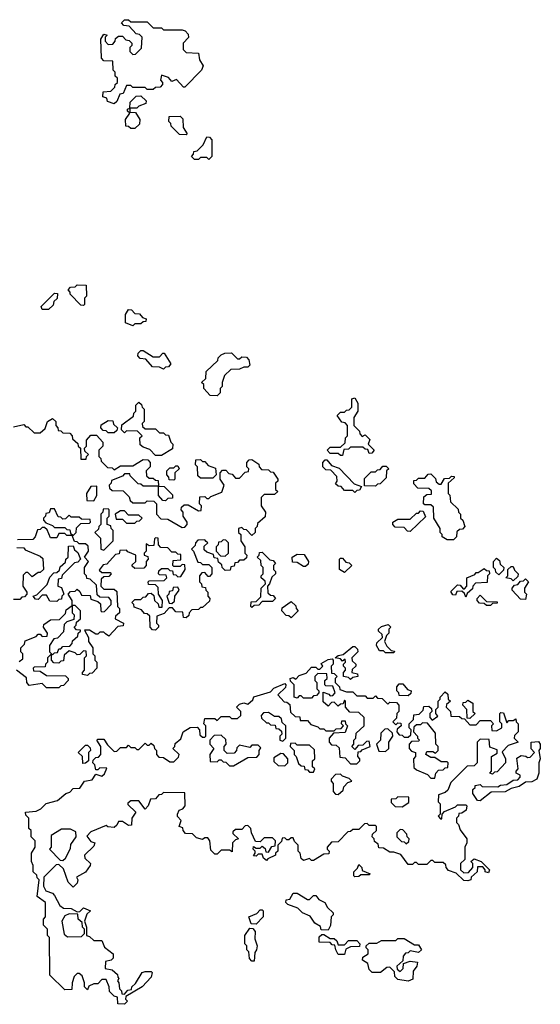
# Model space of a CAD drawing. Extents: x 2708302 to 2968450, y 494490 to 722710.
# Tile 101 of 256: x 2857805 to 2860338, y 598480 to 603270. Entities that reach past the tile are written whole.
import ezdxf

# ---------------------------------------------------------------- set-up
doc = ezdxf.new("R2010")
doc.units = 0

msp = doc.modelspace()

# ---------------------------------------------------------------- linework, layer by layer
at = {"layer": '0CON20XD'}
for points in [[(2858265, 602860), (2858231.7, 602871.7), (2858228.3, 602888.3), (2858210, 602895), (2858211.7, 602918.3), (2858248.3, 602921.7), (2858268.3, 602941.7), (2858270, 602955), (2858280, 602965), (2858280, 602985), (2858270, 602995), (2858270, 603015), (2858260, 603025), (2858258.3, 603068.3), (2858215, 603070), (2858203, 603083), (2858200, 603175), (2858215, 603200), (2858230, 603195), (2858220, 603185), (2858220, 603165), (2858235, 603150), (2858258.3, 603151.7), (2858270, 603165), (2858271.7, 603178.3), (2858285, 603190), (2858305, 603190), (2858321.7, 603171.7), (2858338.3, 603168.3), (2858350, 603155), (2858350, 603145), (2858340, 603135), (2858340, 603115), (2858355, 603100), (2858368.3, 603101.7), (2858398.3, 603131.7), (2858400, 603185), (2858388.3, 603198.3), (2858371.7, 603201.7), (2858338.3, 603238.3), (2858311.7, 603241.7), (2858300, 603255), (2858315, 603270), (2858335, 603270), (2858345, 603260), (2858425, 603260), (2858455, 603230), (2858495, 603230), (2858505, 603220), (2858595, 603220), (2858610, 603215), (2858625, 603200), (2858626.1, 603183.9), (2858600, 603155), (2858600, 603125), (2858615, 603110), (2858675, 603107.5), (2858680, 603075), (2858697.5, 603045), (2858690, 603025), (2858608.3, 602941.7), (2858601.7, 602941.7), (2858568.3, 602978.3), (2858545, 602970), (2858528.3, 602988.3), (2858495, 603000), (2858490, 602975), (2858500, 602965), (2858500, 602955), (2858488.3, 602941.7), (2858465, 602940), (2858455, 602930), (2858425, 602930), (2858415, 602940), (2858355, 602940), (2858345, 602950), (2858325, 602950), (2858308.3, 602911.7), (2858291.7, 602908.3), (2858278.3, 602871.7), (2858265, 602860)], [(2858365, 602740), (2858345, 602740), (2858335, 602750), (2858321.7, 602751.7), (2858320, 602785), (2858340, 602815), (2858330, 602825), (2858330, 602835), (2858340, 602840), (2858341.7, 602868.3), (2858371.7, 602898.3), (2858395, 602900), (2858420, 602875), (2858418.3, 602861.7), (2858385, 602850), (2858375, 602840), (2858340, 602840), (2858340, 602820), (2858368.3, 602818.3), (2858390, 602785), (2858388.3, 602761.7), (2858365, 602740)], [(2858615, 602710), (2858581.7, 602711.7), (2858541.7, 602751.7), (2858540, 602765), (2858530, 602775), (2858531.7, 602798.3), (2858585, 602800), (2858598.3, 602788.3), (2858600, 602745), (2858620, 602715), (2858615, 602710)], [(2858725, 602590), (2858715, 602600), (2858685, 602600), (2858675, 602590), (2858655, 602590), (2858640, 602605), (2858650, 602615), (2858651.7, 602628.3), (2858668.3, 602631.7), (2858698.3, 602661.7), (2858715, 602700), (2858728.3, 602698.3), (2858740, 602685), (2858740, 602605), (2858725, 602590)], [(2858115, 601880), (2858101.7, 601881.7), (2858050, 601935), (2858050, 601945), (2858040, 601955), (2858051.7, 601968.3), (2858075, 601970), (2858085, 601980), (2858128.3, 601978.3), (2858130, 601925), (2858120, 601915), (2858120, 601885), (2858115, 601880)], [(2857945, 601860), (2857915, 601860), (2857910, 601875), (2857975, 601940), (2857988.3, 601938.3), (2857987, 601913), (2857971.7, 601898.3), (2857968.3, 601881.7), (2857945, 601860)], [(2858355, 601780), (2858320, 601795), (2858320, 601835), (2858335, 601860), (2858348.3, 601858.3), (2858365, 601840), (2858388.3, 601838.3), (2858401.7, 601821.7), (2858420, 601815), (2858418.3, 601801.7), (2858405, 601800), (2858395, 601790), (2858365, 601790), (2858355, 601780)], [(2858505, 601570), (2858485, 601580), (2858451.7, 601581.7), (2858418.3, 601618.3), (2858391.7, 601621.7), (2858380, 601635), (2858381.7, 601648.3), (2858395, 601660), (2858405, 601660), (2858455, 601630), (2858485, 601630), (2858501.7, 601648.3), (2858508.3, 601648.3), (2858540, 601595), (2858528.3, 601581.7), (2858515, 601580), (2858505, 601570)], [(2858765, 601440), (2858731.7, 601441.7), (2858700, 601475), (2858700, 601495), (2858690, 601505), (2858710, 601525), (2858711.7, 601558.3), (2858768.3, 601611.7), (2858770, 601625), (2858785, 601640), (2858803, 601647), (2858835, 601650), (2858865, 601620), (2858875, 601620), (2858885, 601630), (2858908.3, 601628.3), (2858920, 601615), (2858925, 601590), (2858915, 601580), (2858895, 601580), (2858875, 601570), (2858831.7, 601568.3), (2858801.7, 601538.3), (2858790, 601505), (2858790, 601485), (2858780, 601475), (2858780, 601455), (2858765, 601440)], [(2858495, 601150), (2858465, 601150), (2858438.3, 601178.3), (2858405, 601190), (2858391.7, 601201.7), (2858390, 601235), (2858400, 601245), (2858378.3, 601268.3), (2858325, 601270), (2858315, 601260), (2858300, 601275), (2858301.7, 601298.3), (2858358.3, 601341.7), (2858360, 601355), (2858370, 601365), (2858370, 601395), (2858385, 601410), (2858398.3, 601398.3), (2858400, 601385), (2858410, 601375), (2858410, 601315), (2858400, 601305), (2858401.7, 601291.7), (2858415, 601280), (2858465, 601280), (2858485, 601260), (2858505, 601260), (2858515, 601250), (2858528.3, 601248.3), (2858540, 601215), (2858550, 601205), (2858548.3, 601181.7), (2858495, 601150)], [(2859375, 601150), (2859365, 601150), (2859355, 601160), (2859315, 601160), (2859300, 601175), (2859315, 601190), (2859365, 601190), (2859388.3, 601211.7), (2859390, 601235), (2859400, 601245), (2859400, 601295), (2859388.3, 601308.3), (2859371.7, 601311.7), (2859350, 601345), (2859365, 601360), (2859385, 601360), (2859395, 601370), (2859408.3, 601371.7), (2859420, 601385), (2859420, 601425), (2859435, 601430), (2859450, 601405), (2859450, 601365), (2859430, 601335), (2859430, 601295), (2859458.3, 601268.3), (2859460, 601255), (2859471.7, 601241.7), (2859485, 601250), (2859508.3, 601228.3), (2859500, 601205), (2859530, 601175), (2859518.3, 601161.7), (2859505, 601160), (2859498.3, 601178.3), (2859485, 601180), (2859475, 601190), (2859415, 601190), (2859405, 601180), (2859381.7, 601178.3), (2859375, 601150)], [(2857775, 601290), (2857825, 601300), (2857835, 601290), (2857845, 601290), (2857875, 601260), (2857905, 601260), (2857928.3, 601281.7), (2857940, 601315), (2857965, 601330), (2857980, 601315), (2857980, 601295), (2857990, 601285), (2857991.7, 601271.7), (2858005, 601270), (2858015, 601260), (2858048.3, 601258.3), (2858060, 601245), (2858061.7, 601231.7), (2858088.3, 601208.3), (2858090, 601195), (2858100, 601185), (2858101.7, 601131.7), (2858128.3, 601131.7), (2858130, 601145), (2858140, 601155), (2858121.7, 601171.7), (2858120, 601185), (2858130, 601195), (2858130, 601225), (2858151.7, 601248.3), (2858178.3, 601248.3), (2858210, 601215), (2858210, 601195), (2858200, 601185), (2858190, 601175), (2858190, 601145), (2858200, 601135), (2858201.7, 601121.7), (2858231.7, 601091.7), (2858255, 601090), (2858265, 601080), (2858295, 601100), (2858355, 601100), (2858405, 601130), (2858428.3, 601128.3), (2858440, 601115), (2858440, 601095), (2858420, 601075), (2858421.7, 601051.7), (2858435, 601040), (2858455, 601040), (2858465, 601030), (2858478.3, 601028.3), (2858480, 601000), (2858508.3, 600998.3), (2858548.3, 600958.3), (2858548.3, 600941.7), (2858525, 600940), (2858515, 600930), (2858501.7, 600931.7), (2858480, 600955), (2858480, 601000), (2858405, 601000), (2858395, 601010), (2858381.7, 601011.7), (2858341.7, 601051.7), (2858340, 601060), (2858315, 601060), (2858305, 601050), (2858251.7, 601028.3), (2858250, 601015), (2858240, 601005), (2858241.7, 600991.7), (2858255, 600980), (2858308.3, 600978.3), (2858338.3, 600948.3), (2858341.7, 600931.7), (2858355, 600920), (2858415, 600920), (2858425, 600930), (2858458.3, 600928.3), (2858470, 600915), (2858470, 600865), (2858491.7, 600841.7), (2858525, 600840), (2858595, 600800), (2858608.3, 600801.7), (2858620, 600815), (2858620, 600825), (2858600, 600855), (2858600, 600875), (2858590, 600885), (2858591.7, 600898.3), (2858605, 600910), (2858625, 600910), (2858675, 600880), (2858688.3, 600881.7), (2858690, 600905), (2858680, 600915), (2858681.7, 600948.3), (2858705, 600950), (2858715, 600940), (2858725, 600940), (2858735, 600950), (2858788.3, 600971.7), (2858800, 601005), (2858780, 601035), (2858780, 601065), (2858791.7, 601078.3), (2858808.3, 601078.3), (2858821.7, 601061.7), (2858838.3, 601058.3), (2858855, 601040), (2858875, 601040), (2858901.7, 601068.3), (2858918.3, 601071.7), (2858920, 601085), (2858910, 601095), (2858910, 601115), (2858921.7, 601128.3), (2858935, 601130), (2858968.3, 601108.3), (2858970, 601095), (2858981.7, 601081.7), (2859015, 601080), (2859025, 601070), (2859038.3, 601068.3), (2859060, 601035), (2859060, 601025), (2859050, 601015), (2859050, 600985), (2859060, 600975), (2859045, 600960), (2858995, 600960), (2858980, 600945), (2858980, 600905), (2859000, 600875), (2858998.3, 600851.7), (2858961.7, 600818.3), (2858960, 600805), (2858950, 600795), (2858950, 600775), (2858935, 600760), (2858908.3, 600788.3), (2858895, 600790), (2858885, 600800), (2858870, 600795), (2858870, 600775), (2858880, 600765), (2858880, 600735), (2858900, 600705), (2858900, 600675), (2858910, 600665), (2858908.3, 600651.7), (2858895, 600640), (2858875, 600640), (2858865, 600630), (2858851.7, 600628.3), (2858848.3, 600611.7), (2858831.7, 600608.3), (2858828.3, 600591.7), (2858805, 600590), (2858790, 600605), (2858788.3, 600618.3), (2858771.7, 600631.7), (2858768.3, 600648.3), (2858751.7, 600651.7), (2858748.3, 600668.3), (2858715, 600680), (2858701.7, 600691.7), (2858701.7, 600708.3), (2858720, 600725), (2858711.7, 600731.7)], [(2858265, 601260), (2858235, 601260), (2858225, 601270), (2858211.7, 601271.7), (2858200, 601285), (2858201.7, 601298.3), (2858235, 601320), (2858258.3, 601318.3), (2858261.7, 601301.7), (2858280, 601285), (2858278.3, 601271.7), (2858265, 601260)], [(2858555, 601030), (2858531.7, 601031.7), (2858530, 601045), (2858520, 601055), (2858520, 601075), (2858535, 601090), (2858555, 601090), (2858565, 601100), (2858575, 601100), (2858580, 601085), (2858560, 601065), (2858560, 601035), (2858555, 601030)], [(2858745, 601040), (2858685, 601040), (2858671.7, 601051.7), (2858670, 601095), (2858660, 601105), (2858661.7, 601128.3), (2858685, 601130), (2858695, 601120), (2858705, 601120), (2858721.7, 601101.7), (2858758.3, 601088.3), (2858760, 601055), (2858745, 601040)], [(2859435, 600970), (2859425, 600980), (2859385, 600980), (2859368.3, 600998.3), (2859355, 601000), (2859341.7, 601011.7), (2859350, 601025), (2859348.3, 601048.3), (2859318.3, 601078.3), (2859295, 601080), (2859280, 601095), (2859280, 601115), (2859291.7, 601128.3), (2859298.3, 601128.3), (2859321.7, 601101.7), (2859358.3, 601088.3), (2859431.7, 601011.7), (2859468.3, 600998.3), (2859458.3, 600981.7), (2859445, 600980), (2859435, 600970)], [(2859535, 601000), (2859481.7, 601001.7), (2859481.7, 601038.3), (2859515, 601070), (2859535, 601070), (2859545, 601080), (2859558.3, 601081.7), (2859571.7, 601098.3), (2859588.3, 601098.3), (2859600, 601085), (2859590, 601075), (2859588.3, 601041.7), (2859558.3, 601011.7), (2859545, 601010), (2859535, 601000)], [(2859915, 600740), (2859885, 600740), (2859860, 600755), (2859860, 600765), (2859850, 600775), (2859850, 600795), (2859820, 600845), (2859818.3, 600898.3), (2859805, 600910), (2859775, 600910), (2859770, 600915), (2859771.7, 600948.3), (2859785, 600960), (2859808.3, 600961.7), (2859808.3, 600978.3), (2859795, 600990), (2859741.7, 600991.7), (2859721.7, 601011.7), (2859721.7, 601028.3), (2859735, 601030), (2859745, 601040), (2859775, 601040), (2859791.7, 601058.3), (2859805, 601060), (2859828.3, 601038.3), (2859831.7, 601021.7), (2859845, 601010), (2859855, 601010), (2859871.7, 601038.3), (2859895, 601040), (2859905, 601050), (2859918.3, 601048.3), (2859918.3, 601041.7), (2859890, 601015), (2859890, 600965), (2859897, 600957), (2859900, 600925), (2859938.3, 600888.3), (2859940, 600875), (2859950, 600865), (2859950, 600845), (2859960, 600835), (2859970, 600805), (2859958.3, 600791.7), (2859945, 600790), (2859931.7, 600778.3), (2859930, 600755), (2859915, 600740)], [(2858165, 600930), (2858180, 600955), (2858180, 601000), (2858151.7, 600998.3), (2858130, 600965), (2858131.7, 600931.7), (2858165, 600930)], [(2858065, 600760), (2858080, 600775), (2858081.7, 600798.3), (2858101.7, 600818.3), (2858145, 600820), (2858150, 600825), (2858148.3, 600838.3), (2858105, 600840), (2858095, 600850), (2858055, 600850), (2858045, 600860), (2858028.3, 600841.7), (2858015, 600840), (2858005, 600850), (2857991.7, 600851.7), (2857975, 600890), (2857955, 600890), (2857948.3, 600871.7), (2857931.7, 600868.3), (2857930, 600855), (2857920, 600845), (2857920, 600835), (2857931.7, 600821.7), (2857965, 600810), (2857975, 600800), (2858025, 600800), (2858035, 600790), (2858048.3, 600788.3), (2858051.7, 600771.7), (2858065, 600760)], [(2858215, 600690), (2858260, 600735), (2858260, 600785), (2858250, 600795), (2858248.3, 600808.3), (2858230, 600815), (2858230, 600845), (2858240, 600855), (2858240, 600885), (2858235, 600890), (2858211.7, 600888.3), (2858210, 600875), (2858200, 600865), (2858200, 600815), (2858190, 600805), (2858188.3, 600791.7), (2858170, 600775), (2858198.3, 600748.3), (2858200, 600695), (2858215, 600690)], [(2858365, 600820), (2858375, 600830), (2858388.3, 600831.7), (2858400, 600845), (2858385, 600860), (2858335, 600860), (2858315, 600880), (2858295, 600880), (2858270, 600865), (2858275, 600840), (2858305, 600840), (2858325, 600820), (2858365, 600820)], [(2859705, 600780), (2859691.7, 600781.7), (2859675, 600800), (2859631.7, 600801.7), (2859620, 600815), (2859620, 600825), (2859645, 600840), (2859705, 600840), (2859735, 600870), (2859745, 600870), (2859755, 600880), (2859768.3, 600878.3), (2859778.3, 600851.7), (2859705, 600780)], [(2857801.7, 600148.3), (2857820, 600160), (2857820, 600185), (2857810, 600195), (2857810, 600215), (2857828.3, 600231.7), (2857831.7, 600248.3), (2857885, 600270), (2857895, 600280), (2857905, 600280), (2857915, 600270), (2857938.3, 600271.7), (2857940, 600285), (2857920, 600315), (2857921.7, 600328.3), (2857955, 600350), (2857998.3, 600351.7), (2858028.3, 600381.7), (2858031.7, 600398.3), (2858060, 600420), (2858060, 600445), (2858040, 600475), (2858051.7, 600488.3), (2858075, 600490), (2858085, 600500), (2858098.3, 600488.3), (2858105, 600470), (2858148.3, 600468.3), (2858151.7, 600451.7), (2858185, 600440), (2858198.3, 600428.3), (2858200, 600395), (2858205, 600390), (2858218.3, 600391.7), (2858250, 600425), (2858250, 600445), (2858238.3, 600458.3), (2858195, 600460), (2858181.7, 600471.7), (2858178.3, 600518.3), (2858148.3, 600548.3), (2858131.7, 600551.7), (2858130, 600565), (2858120, 600575), (2858120, 600605), (2858140, 600635), (2858120, 600655), (2858140, 600685), (2858138.3, 600708.3), (2858125, 600720), (2858095, 600720), (2858085, 600730), (2858071.7, 600731.7), (2858060, 600760), (2858035, 600760), (2858025, 600770), (2857995, 600770), (2857985, 600750), (2857955, 600750), (2857938.3, 600788.3), (2857925, 600800), (2857915, 600800), (2857905, 600790), (2857891.7, 600788.3), (2857880, 600755), (2857868.3, 600741.7), (2857795, 600740)], [(2858711.7, 600731.7), (2858705, 600740), (2858671.7, 600738.3), (2858660, 600725), (2858658.3, 600711.7), (2858640, 600695), (2858650, 600685), (2858671.7, 600631.7), (2858685, 600630), (2858695, 600620), (2858725, 600620), (2858740, 600605), (2858740, 600575), (2858728.3, 600561.7), (2858721.7, 600561.7), (2858705, 600580), (2858691.7, 600578.3), (2858680, 600565), (2858680, 600535), (2858690, 600525), (2858691.7, 600511.7), (2858708.3, 600508.3), (2858710, 600495), (2858720, 600485), (2858720, 600465), (2858730, 600455), (2858728.3, 600441.7), (2858695, 600410), (2858685, 600410), (2858675, 600400), (2858641.7, 600398.3), (2858630, 600385), (2858628.3, 600371.7), (2858615, 600360), (2858601.7, 600361.7), (2858598.3, 600388.3), (2858565, 600390), (2858548.3, 600408.3), (2858531.7, 600408.3), (2858508.3, 600381.7), (2858471.7, 600368.3), (2858470, 600335), (2858480, 600325), (2858480, 600315), (2858465, 600300), (2858451.7, 600301.7), (2858440, 600315), (2858438.3, 600368.3), (2858425, 600380), (2858411.7, 600381.7), (2858398.3, 600398.3), (2858361.7, 600411.7), (2858360, 600425), (2858350, 600435), (2858365, 600450), (2858395, 600450), (2858405, 600460), (2858418.3, 600461.7), (2858431.7, 600478.3), (2858445, 600480), (2858458.3, 600468.3), (2858460, 600445), (2858478.3, 600428.3), (2858481.7, 600411.7), (2858498.3, 600411.7), (2858500, 600445), (2858480, 600475), (2858478.3, 600508.3), (2858465, 600520), (2858431.7, 600521.7), (2858430, 600535), (2858435, 600540), (2858508.3, 600541.7), (2858520, 600555), (2858518.3, 600568.3), (2858485, 600570), (2858480, 600575), (2858481.7, 600588.3), (2858495, 600600), (2858525, 600600), (2858535, 600590), (2858548.3, 600588.3), (2858551.7, 600571.7), (2858565, 600570), (2858575, 600560), (2858588.3, 600561.7), (2858610, 600595), (2858608.3, 600618.3), (2858595, 600620), (2858585, 600610), (2858555, 600610), (2858550, 600615), (2858551.7, 600638.3), (2858588.3, 600641.7), (2858588.3, 600668.3), (2858575, 600670), (2858565, 600680), (2858545, 600680), (2858525, 600700), (2858491.7, 600701.7), (2858480, 600715), (2858478.3, 600748.3), (2858465, 600750), (2858460, 600745), (2858458.3, 600711.7), (2858435, 600710), (2858420, 600720), (2858420, 600685), (2858410, 600675), (2858410, 600665), (2858428.3, 600658.3), (2858430, 600645), (2858420, 600635), (2858420, 600615), (2858408.3, 600601.7), (2858365, 600600), (2858351.7, 600611.7), (2858351.7, 600618.3), (2858370, 600635), (2858370, 600665), (2858331.7, 600681.7), (2858325, 600690), (2858291.7, 600688.3), (2858288.3, 600671.7), (2858271.7, 600668.3), (2858228.3, 600621.7), (2858211.7, 600618.3), (2858191.7, 600591.7), (2858205, 600580), (2858245, 600580), (2858250, 600575), (2858238.3, 600561.7), (2858215, 600560), (2858201.7, 600548.3), (2858200, 600515), (2858215, 600500), (2858265, 600500), (2858278.3, 600488.3), (2858280, 600415), (2858290, 600405), (2858290, 600385), (2858271.7, 600368.3), (2858270, 600355), (2858310, 600335), (2858308.3, 600321.7), (2858281.7, 600318.3), (2858238.3, 600271.7), (2858221.7, 600281.7), (2858215, 600290), (2858195, 600290), (2858185, 600280), (2858175, 600280), (2858145, 600300), (2858120, 600300), (2858140, 600265), (2858140, 600245), (2858160, 600215), (2858160, 600185), (2858170, 600175), (2858170, 600155), (2858180, 600145), (2858180, 600115), (2858158.3, 600091.7), (2858145, 600090), (2858135, 600080), (2858110, 600085), (2858110, 600095), (2858120, 600105), (2858120, 600165), (2858130, 600175), (2858128.3, 600198.3), (2858115, 600200), (2858098.3, 600181.7), (2858085, 600180), (2858075, 600190), (2858045, 600200), (2858021.7, 600178.3), (2858018.3, 600151.7), (2858005, 600150), (2857995, 600140), (2857971.7, 600141.7), (2857960, 600155), (2857960, 600180), (2857955, 600180), (2857940, 600165), (2857940, 600145), (2857930, 600135), (2857928.3, 600121.7), (2857875, 600120), (2857870, 600115), (2857871.7, 600101.7), (2857905, 600100), (2857935, 600080), (2858028.3, 600078.3), (2858040, 600065), (2858040, 600055), (2858018.3, 600031.7), (2858005, 600030), (2857995, 600020), (2857935, 600020), (2857915, 600040), (2857851.7, 600031.7), (2857840, 600045), (2857838.3, 600068.3), (2857790, 600105)], [(2858805, 600660), (2858820, 600675), (2858820, 600725), (2858808.3, 600738.3), (2858795, 600740), (2858785, 600730), (2858771.7, 600728.3), (2858770, 600715), (2858760, 600705), (2858760, 600685), (2858781.7, 600661.7), (2858805, 600660)], [(2857791.7, 600701.7), (2857825, 600700), (2857831.7, 600691.7), (2857905, 600660), (2857918.3, 600648.3), (2857920, 600595), (2857905, 600580), (2857895, 600580), (2857865, 600560), (2857845, 600580), (2857835, 600580), (2857821.7, 600568.3), (2857820, 600515), (2857840, 600485), (2857840, 600475), (2857828.3, 600461.7), (2857815, 600460), (2857805, 600450), (2857775, 600450)], [(2857985, 600440), (2857951.7, 600441.7), (2857935, 600470), (2857915, 600470), (2857895, 600450), (2857881.7, 600451.7), (2857870, 600465), (2857888.3, 600471.7), (2857938.3, 600521.7), (2857951.7, 600558.3), (2857971.7, 600578.3), (2857985, 600580), (2857998.3, 600591.7), (2858001.7, 600608.3), (2858028.3, 600631.7), (2858030, 600645), (2858040, 600655), (2858041.7, 600708.3), (2858065, 600710), (2858071.7, 600691.7), (2858088.3, 600678.3), (2858100, 600645), (2858088.3, 600631.7), (2858071.7, 600628.3), (2858011.7, 600568.3), (2858008.3, 600551.7), (2857991.7, 600548.3), (2857990, 600515), (2858008.3, 600508.3), (2858020, 600475), (2858010, 600465), (2858008.3, 600451.7), (2857995, 600450), (2857985, 600440)], [(2858935, 600410), (2858930, 600415), (2858931.7, 600438.3), (2858955, 600440), (2858978.3, 600461.7), (2858980, 600505), (2859000, 600525), (2858998.3, 600538.3), (2858980, 600555), (2858980, 600565), (2858990, 600575), (2858990, 600605), (2858980, 600615), (2858978.3, 600638.3), (2858960, 600655), (2858970, 600665), (2858971.7, 600678.3), (2858985, 600680), (2859021.7, 600641.7), (2859038.3, 600638.3), (2859050, 600625), (2859040, 600615), (2859040, 600595), (2859050, 600585), (2859050, 600575), (2859031.7, 600558.3), (2859020, 600525), (2859010, 600515), (2859011.7, 600481.7), (2859025, 600470), (2859038.3, 600468.3), (2859050, 600455), (2859035, 600440), (2858985, 600440), (2858968.3, 600421.7), (2858945, 600420), (2858935, 600410)], [(2859195, 600610), (2859185, 600610), (2859155, 600630), (2859131.7, 600631.7), (2859130, 600655), (2859155, 600670), (2859188.3, 600668.3), (2859210, 600635), (2859208.3, 600621.7), (2859195, 600610)], [(2859385, 600580), (2859360, 600595), (2859360, 600645), (2859365, 600650), (2859375, 600650), (2859391.7, 600631.7), (2859408.3, 600628.3), (2859420, 600615), (2859385, 600580)], [(2860135, 600570), (2860121.7, 600581.7), (2860120, 600595), (2860110, 600605), (2860110, 600635), (2860125, 600650), (2860138.3, 600638.3), (2860141.7, 600621.7), (2860160, 600605), (2860158.3, 600591.7), (2860135, 600570)], [(2859975, 600460), (2859968.3, 600478.3), (2859955, 600490), (2859931.7, 600488.3), (2859925, 600470), (2859911.7, 600471.7), (2859901.7, 600488.3), (2859935, 600520), (2859948.3, 600518.3), (2859961.7, 600501.7), (2859968.3, 600501.7), (2859980, 600515), (2859980, 600555), (2860018.3, 600571.7), (2860025, 600580), (2860035, 600580), (2860065, 600600), (2860075, 600590), (2860088.3, 600588.3), (2860090, 600575), (2860080, 600565), (2860078.3, 600531.7), (2860021.7, 600528.3), (2860010, 600515), (2860008.3, 600501.7), (2859981.7, 600478.3), (2859975, 600460)], [(2860205, 600540), (2860195, 600550), (2860170, 600555), (2860180, 600565), (2860180, 600595), (2860195, 600610), (2860205, 600610), (2860211.7, 600591.7), (2860230, 600575), (2860228.3, 600561.7), (2860205, 600540)], [(2860265, 600450), (2860241.7, 600451.7), (2860200, 600495), (2860200, 600505), (2860211.7, 600518.3), (2860228.3, 600521.7), (2860241.7, 600538.3), (2860255, 600540), (2860265, 600550), (2860280, 600535), (2860260, 600505), (2860260, 600485), (2860270, 600475), (2860265, 600450)], [(2858545, 600430), (2858558.3, 600441.7), (2858560, 600465), (2858580, 600495), (2858575, 600510), (2858551.7, 600508.3), (2858548.3, 600491.7), (2858531.7, 600488.3), (2858530, 600475), (2858520, 600465), (2858531.7, 600431.7), (2858545, 600430)], [(2859125, 600360), (2859115, 600370), (2859101.7, 600371.7), (2859080, 600395), (2859081.7, 600408.3), (2859125, 600440), (2859148.3, 600418.3), (2859150, 600405), (2859160, 600395), (2859125, 600360)], [(2860095, 600420), (2860075, 600420), (2860065, 600430), (2860041.7, 600431.7), (2860030, 600445), (2860030, 600455), (2860045, 600470), (2860075, 600440), (2860128.3, 600438.3), (2860128.3, 600431.7), (2860105, 600430), (2860095, 600420)], [(2857965, 600180), (2857975, 600190), (2857988.3, 600191.7), (2857995, 600210), (2858005, 600210), (2858015, 600220), (2858048.3, 600221.7), (2858060, 600235), (2858061.7, 600248.3), (2858088.3, 600271.7), (2858090, 600285), (2858100, 600295), (2858100, 600300), (2858081.7, 600301.7), (2858070, 600315), (2858080, 600325), (2858081.7, 600338.3), (2858100, 600355), (2858100, 600395), (2858075, 600420), (2858060, 600420), (2858060, 600385), (2858070, 600375), (2858068.3, 600351.7), (2858035, 600340), (2858021.7, 600328.3), (2858018.3, 600291.7), (2857988.3, 600261.7), (2857971.7, 600258.3), (2857950, 600225), (2857950, 600195), (2857965, 600180)], [(2859625, 600190), (2859585, 600190), (2859575, 600200), (2859555, 600200), (2859540, 600225), (2859541.7, 600238.3), (2859570, 600265), (2859568.3, 600278.3), (2859550, 600295), (2859550, 600305), (2859565, 600317.5), (2859597.5, 600327.5), (2859610, 600315), (2859600, 600305), (2859600, 600285), (2859590, 600275), (2859580, 600245), (2859591.7, 600221.7), (2859611.7, 600201.7), (2859628.3, 600198.3), (2859625, 600190)], [(2859415, 600060), (2859405, 600070), (2859380, 600075), (2859380, 600095), (2859390, 600105), (2859390, 600115), (2859380, 600125), (2859380, 600135), (2859390, 600145), (2859388.3, 600158.3), (2859375, 600150), (2859365, 600160), (2859340, 600165), (2859355, 600177.5), (2859378.3, 600181.7), (2859425, 600220), (2859435, 600220), (2859448.3, 600208.3), (2859450, 600195), (2859420, 600165), (2859421.7, 600151.7), (2859440, 600135), (2859440, 600125), (2859421.7, 600108.3), (2859420, 600095), (2859448.3, 600088.3), (2859450, 600075), (2859425, 600070), (2859415, 600060)], [(2858315, 598480), (2858281.7, 598481.7), (2858280, 598515), (2858265, 598520), (2858242.5, 598542.5), (2858240, 598565), (2858225, 598600), (2858205, 598600), (2858185, 598580), (2858165, 598580), (2858141.7, 598568.3), (2858135, 598550), (2858120, 598565), (2858120, 598585), (2858108.3, 598618.3), (2858095, 598630), (2858085, 598630), (2858070, 598615), (2858060, 598585), (2858058.3, 598551.7), (2858025, 598550), (2857951.7, 598621.7), (2857950, 598805), (2857940, 598815), (2857940, 598845), (2857920, 598865), (2857920, 598895), (2857930, 598905), (2857930, 598975), (2857890, 599005), (2857900, 599085), (2857890, 599095), (2857888.3, 599108.3), (2857870, 599125), (2857870, 599155), (2857862.5, 599175), (2857862.5, 599215), (2857880, 599245), (2857880, 599275), (2857860, 599295), (2857860, 599325), (2857850, 599335), (2857850, 599385), (2857835, 599400), (2857832.5, 599415), (2857885, 599420), (2857908.3, 599431.7), (2857933.3, 599456.7), (2857988.3, 599471.7), (2858030, 599505), (2858048.3, 599511.7), (2858065, 599530), (2858098.3, 599531.7), (2858120, 599565), (2858158.3, 599571.7), (2858175, 599600), (2858205, 599590), (2858218.3, 599601.7), (2858228.3, 599628.3), (2858195, 599630), (2858185, 599620), (2858175, 599620), (2858170, 599645), (2858160, 599655), (2858161.7, 599668.3), (2858175, 599680), (2858188.3, 599681.7), (2858200, 599695), (2858200, 599735), (2858180, 599765), (2858185, 599770), (2858215, 599770), (2858231.7, 599741.7), (2858265, 599710), (2858278.3, 599711.7), (2858295, 599730), (2858325, 599730), (2858335, 599740), (2858345, 599730), (2858365, 599730), (2858375, 599720), (2858385, 599720), (2858415, 599750), (2858425, 599740), (2858435, 599740), (2858445, 599750), (2858458.3, 599738.3), (2858460, 599725), (2858470, 599715), (2858470, 599695), (2858481.7, 599681.7), (2858505, 599680), (2858535, 599660), (2858555, 599660), (2858578.3, 599681.7), (2858580, 599695), (2858550, 599725), (2858560, 599735), (2858561.7, 599748.3), (2858588.3, 599771.7), (2858600, 599805), (2858635, 599826.7), (2858667.5, 599827.5), (2858680, 599815), (2858681.7, 599791.7), (2858695, 599780), (2858705, 599780), (2858710, 599785), (2858710, 599835), (2858700, 599845), (2858705, 599870), (2858755, 599870), (2858765, 599860), (2858785, 599880), (2858825, 599880), (2858835, 599870), (2858865, 599870), (2858880, 599885), (2858880, 599905), (2858860, 599925), (2858875, 599940), (2858895, 599946.7), (2858915, 599940), (2858938.3, 599961.7), (2858944.1, 599975.9), (2859025, 600000), (2859041.7, 600018.3), (2859095, 600040), (2859100, 600035), (2859098.3, 600021.7), (2859060, 599985), (2859091.7, 599951.7), (2859105, 599950), (2859118.3, 599938.3), (2859121.7, 599901.7), (2859145, 599880), (2859168.3, 599878.3), (2859170, 599860), (2859205, 599860), (2859221.7, 599841.7), (2859255, 599830), (2859265, 599820), (2859285, 599820), (2859295, 599810), (2859335, 599810), (2859345, 599820), (2859368.3, 599821.7), (2859380, 599835), (2859370, 599845), (2859371.7, 599858.3), (2859388.3, 599858.3), (2859390, 599845), (2859400, 599835), (2859388.3, 599801.7), (2859331.7, 599798.3), (2859310, 599775), (2859310, 599755), (2859321.7, 599741.7), (2859345, 599740), (2859358.3, 599728.3), (2859361.7, 599681.7), (2859388.3, 599678.3), (2859415, 599650), (2859445, 599650), (2859460, 599665), (2859460, 599675), (2859450, 599685), (2859451.7, 599708.3), (2859465, 599710), (2859471.7, 599718.3), (2859510, 599735), (2859505, 599760), (2859491.7, 599758.3), (2859475, 599740), (2859451.7, 599738.3), (2859435, 599720), (2859420, 599735), (2859430, 599745), (2859430, 599765), (2859440, 599775), (2859441.7, 599798.3), (2859480, 599835), (2859480, 599875), (2859455, 599900), (2859411.7, 599901.7), (2859390, 599925), (2859390, 599955), (2859385, 599960), (2859378.3, 599941.7), (2859365, 599940), (2859355, 599930), (2859335, 599950), (2859321.7, 599948.3), (2859305, 599930), (2859281.7, 599951.7), (2859281.7, 599998.3), (2859308.3, 599988.3), (2859315, 599980), (2859328.3, 599981.7), (2859340, 599995), (2859328.3, 600028.3), (2859295, 600030), (2859290, 600035), (2859290, 600055), (2859300, 600065), (2859298.3, 600088.3), (2859255, 600090), (2859240, 600075), (2859240, 600055), (2859250, 600045), (2859250, 600015), (2859260, 600005), (2859260, 599995), (2859248.3, 599981.7), (2859235, 599980), (2859225, 599970), (2859185, 599970), (2859175, 599980), (2859165, 599980), (2859155, 599970), (2859140, 599975), (2859140, 600035), (2859121.7, 600051.7), (2859120, 600065), (2859135, 600070), (2859148.3, 600061.7), (2859165, 600080), (2859198.3, 600091.7), (2859225, 600120), (2859245, 600120), (2859255, 600110), (2859265, 600110), (2859280, 600125), (2859271.7, 600138.3), (2859305, 600157.5), (2859325, 600160), (2859330, 600155), (2859330, 600135), (2859320, 600125), (2859321.7, 600091.7), (2859335, 600090), (2859350, 600075), (2859340, 600065), (2859340, 600045), (2859360, 600025), (2859361.7, 600011.7), (2859395, 600000), (2859425, 600000), (2859445, 599980), (2859485, 599980), (2859495, 599970), (2859525, 599970), (2859535, 599980), (2859545, 599970), (2859568.3, 599968.3), (2859595, 599940), (2859605, 599950), (2859638.3, 599948.3), (2859650, 599935), (2859650, 599905), (2859640, 599895), (2859638.3, 599871.7), (2859620, 599855), (2859635, 599840), (2859645, 599850), (2859658.3, 599848.3), (2859660, 599835), (2859641.7, 599818.3), (2859640, 599805), (2859651.7, 599791.7), (2859665, 599790), (2859675, 599780), (2859695, 599780), (2859708.3, 599791.7), (2859710, 599815), (2859700, 599825), (2859700, 599845), (2859720, 599865), (2859721.7, 599888.3), (2859748.3, 599891.7), (2859768.3, 599911.7), (2859771.7, 599928.3), (2859795, 599930), (2859808.3, 599918.3), (2859810, 599905), (2859800, 599895), (2859800, 599875), (2859811.7, 599861.7), (2859838.3, 599881.7), (2859830, 599895), (2859830, 599915), (2859840, 599925), (2859840, 599955), (2859850, 599965), (2859850, 599975), (2859875, 600000), (2859888.3, 599988.3), (2859890, 599965), (2859900, 599955), (2859881.7, 599938.3), (2859880, 599925), (2859900, 599905), (2859901.7, 599881.7), (2859945, 599880), (2859955, 599870), (2859968.3, 599868.3), (2859995, 599840), (2860025, 599840), (2860045, 599860), (2860095, 599860), (2860110, 599845), (2860100, 599835), (2860101.7, 599811.7), (2860125, 599810), (2860150, 599825), (2860150, 599845), (2860140, 599855), (2860140, 599895), (2860145, 599900), (2860158.3, 599898.3), (2860175, 599850), (2860185, 599860), (2860205, 599860), (2860218.3, 599868.3), (2860220, 599855), (2860230, 599845), (2860230, 599805), (2860211.7, 599788.3), (2860210, 599775), (2860230, 599755), (2860181.7, 599738.3), (2860151.7, 599708.3), (2860167.5, 599675), (2860167.5, 599655), (2860128.3, 599611.7), (2860115, 599610), (2860105, 599600), (2860092.5, 599605), (2860100, 599615), (2860100, 599685), (2860128.3, 599701.7), (2860128.3, 599718.3), (2860091.7, 599731.7), (2860088.3, 599768.3), (2860045, 599770), (2860030, 599755), (2860030, 599655), (2860015, 599640), (2859981.7, 599638.3), (2859901.7, 599558.3), (2859888.3, 599521.7), (2859875, 599510), (2859841.7, 599498.3), (2859840, 599465), (2859850, 599455), (2859850, 599405), (2859840, 599395), (2859851.7, 599381.7), (2859858.3, 599381.7), (2859860, 599405), (2859871.7, 599418.3), (2859925, 599440), (2859935, 599450), (2859975, 599450), (2859980, 599445), (2859977.5, 599425), (2859955, 599410), (2859941.7, 599408.3), (2859940, 599395), (2859930, 599385), (2859930, 599365), (2859940, 599355), (2859948.3, 599328.3), (2859980, 599285), (2859980, 599265), (2859970, 599245), (2859970, 599185), (2859950, 599165), (2859950, 599135), (2859965, 599120), (2859988.3, 599121.7), (2860010, 599145), (2860010, 599165), (2860000, 599175), (2860015, 599187.5), (2860050, 599175), (2860090, 599135), (2860085, 599120), (2860070, 599125), (2860070, 599135), (2860058.3, 599148.3), (2860031.7, 599148.3), (2860030, 599125), (2860001.7, 599098.3), (2860000, 599085), (2859985, 599080), (2859965, 599082.5), (2859928.3, 599118.3), (2859891.7, 599131.7), (2859880, 599145), (2859878.3, 599158.3), (2859865, 599170), (2859825, 599170), (2859815, 599180), (2859805, 599180), (2859785, 599160), (2859745, 599160), (2859735, 599170), (2859725, 599170), (2859715, 599160), (2859695, 599160), (2859658.3, 599208.3), (2859625, 599220), (2859605, 599220), (2859575, 599240), (2859551.7, 599241.7), (2859548.3, 599258.3), (2859531.7, 599271.7), (2859530, 599285), (2859520, 599295), (2859521.7, 599308.3), (2859540, 599325), (2859540, 599345), (2859535, 599350), (2859505, 599350), (2859495, 599360), (2859481.7, 599358.3), (2859455, 599330), (2859425, 599330), (2859415, 599320), (2859401.7, 599318.3), (2859355, 599270), (2859321.7, 599268.3), (2859300, 599245), (2859300, 599235), (2859310, 599225), (2859308.3, 599211.7), (2859285, 599210), (2859235, 599180), (2859225, 599180), (2859215, 599190), (2859185, 599180), (2859175, 599190), (2859170, 599215), (2859160, 599225), (2859160, 599255), (2859141.7, 599271.7), (2859135, 599290), (2859125, 599290), (2859115, 599280), (2859105, 599280), (2859095, 599290), (2859081.7, 599288.3), (2859078.3, 599271.7), (2859060, 599255), (2859060, 599225), (2859050, 599215), (2859050, 599205), (2859011.7, 599188.3), (2859005, 599180), (2858991.7, 599191.7), (2858985, 599210), (2858965, 599210), (2858955, 599200), (2858941.7, 599201.7), (2858950, 599215), (2858950, 599225), (2858940, 599235), (2858941.7, 599248.3), (2858955, 599240), (2858975, 599240), (2858985, 599250), (2858998.3, 599238.3), (2859001.7, 599221.7), (2859015, 599220), (2859031.7, 599248.3), (2859048.3, 599251.7), (2859050, 599275), (2859035, 599290), (2858995, 599290), (2858975, 599270), (2858951.7, 599271.7), (2858932.5, 599315), (2858930, 599335), (2858915, 599350), (2858901.7, 599348.3), (2858885, 599330), (2858855, 599330), (2858841.7, 599318.3), (2858841.7, 599311.7), (2858870, 599285), (2858855, 599280)], [(2859695, 599980), (2859651.7, 599981.7), (2859650, 599995), (2859640, 600005), (2859640, 600025), (2859651.7, 600038.3), (2859668.3, 600038.3), (2859691.7, 600011.7), (2859710, 600005), (2859708.3, 599991.7), (2859695, 599980)], [(2859995, 599870), (2859981.7, 599871.7), (2859980, 599915), (2859960, 599935), (2859961.7, 599948.3), (2859975, 599950), (2859985, 599960), (2860010, 599945), (2860010, 599905), (2860020, 599895), (2859995, 599870)], [(2859085, 599760), (2859100, 599775), (2859100, 599835), (2859081.7, 599851.7), (2859078.3, 599868.3), (2859065, 599880), (2859045, 599880), (2859015, 599900), (2858991.7, 599898.3), (2858980, 599885), (2858981.7, 599871.7), (2859005, 599850), (2859015, 599850), (2859025, 599840), (2859048.3, 599838.3), (2859051.7, 599821.7), (2859065, 599820), (2859078.3, 599808.3), (2859080, 599795), (2859070, 599785), (2859070, 599765), (2859085, 599760)], [(2859585, 599710), (2859600, 599725), (2859600, 599755), (2859620, 599785), (2859618.3, 599798.3), (2859595, 599820), (2859581.7, 599818.3), (2859561.7, 599798.3), (2859560, 599765), (2859540, 599745), (2859551.7, 599711.7), (2859585, 599710)], [(2859825, 599580), (2859830, 599605), (2859841.7, 599618.3), (2859865, 599620), (2859875, 599630), (2859888.3, 599631.7), (2859890, 599655), (2859885, 599660), (2859855, 599660), (2859825, 599680), (2859805, 599680), (2859780, 599695), (2859785, 599710), (2859815, 599710), (2859828.3, 599701.7), (2859840, 599715), (2859840, 599735), (2859830, 599745), (2859828.3, 599798.3), (2859788.3, 599848.3), (2859765, 599850), (2859755, 599840), (2859735, 599840), (2859721.7, 599828.3), (2859720, 599805), (2859740, 599785), (2859740, 599775), (2859750, 599765), (2859745, 599760), (2859711.7, 599758.3), (2859700, 599745), (2859700, 599725), (2859711.7, 599711.7), (2859730, 599705), (2859730, 599685), (2859720, 599675), (2859721.7, 599631.7), (2859735, 599620), (2859788.3, 599598.3), (2859805, 599580), (2859825, 599580)], [(2858845, 599640), (2858915, 599680), (2858958.3, 599681.7), (2858970, 599695), (2858970, 599715), (2858978.3, 599728.3), (2858965, 599740), (2858935, 599740), (2858925, 599730), (2858875, 599740), (2858861.7, 599728.3), (2858860, 599715), (2858848.3, 599701.7), (2858815, 599700), (2858800, 599715), (2858800, 599735), (2858810, 599745), (2858808.3, 599768.3), (2858785, 599790), (2858751.7, 599788.3), (2858730, 599765), (2858730, 599745), (2858750, 599725), (2858730, 599695), (2858731.7, 599661.7), (2858765, 599660), (2858775, 599670), (2858785, 599670), (2858795, 599660), (2858808.3, 599658.3), (2858825, 599640), (2858845, 599640)], [(2860045, 599470), (2860031.7, 599471.7), (2860010, 599505), (2860010, 599525), (2860020, 599535), (2860020, 599545), (2860045, 599550), (2860055, 599540), (2860131.7, 599538.3), (2860143.6, 599546.4), (2860175, 599550), (2860205, 599570), (2860228.3, 599571.7), (2860240, 599585), (2860240, 599595), (2860220, 599605), (2860220, 599615), (2860230, 599625), (2860223, 599677), (2860245, 599690), (2860267, 599687), (2860275, 599680), (2860288.3, 599681.7), (2860310, 599705), (2860293.6, 599723.6), (2860292.5, 599755), (2860328.3, 599758.3), (2860337.5, 599745), (2860337.5, 599725), (2860330, 599715), (2860337.5, 599675), (2860330, 599655), (2860330, 599605), (2860320, 599575), (2860297, 599563), (2860265, 599560), (2860235, 599540), (2860195, 599530), (2860167, 599513), (2860098.3, 599511.7), (2860045, 599470)], [(2858111.7, 599651.7), (2858110, 599685), (2858090, 599705), (2858125, 599740), (2858135, 599740), (2858148.3, 599728.3), (2858150, 599715), (2858140, 599705), (2858140, 599665), (2858125, 599652.5), (2858111.7, 599651.7)], [(2859235, 599610), (2859240, 599625), (2859230, 599635), (2859230, 599665), (2859240, 599675), (2859238.3, 599718.3), (2859215, 599740), (2859155, 599740), (2859145, 599750), (2859121.7, 599748.3), (2859120, 599735), (2859140, 599715), (2859140, 599695), (2859150, 599685), (2859161.7, 599651.7), (2859175, 599640), (2859188.3, 599638.3), (2859191.7, 599621.7), (2859205, 599620), (2859215, 599610), (2859235, 599610)], [(2859095, 599640), (2859110, 599655), (2859110, 599675), (2859088.3, 599698.3), (2859075, 599700), (2859041.7, 599678.3), (2859041.7, 599661.7), (2859061.7, 599641.7), (2859095, 599640)], [(2859355, 599500), (2859378.3, 599521.7), (2859381.7, 599538.3), (2859401.7, 599558.3), (2859420, 599565), (2859408.3, 599578.3), (2859375, 599590), (2859365, 599600), (2859341.7, 599598.3), (2859320, 599575), (2859320, 599565), (2859330, 599555), (2859330, 599515), (2859341.7, 599501.7), (2859355, 599500)], [(2858855, 599280), (2858840, 599265), (2858838.3, 599221.7), (2858825, 599230), (2858785, 599230), (2858765, 599210), (2858755, 599210), (2858735, 599230), (2858730, 599275), (2858720, 599290), (2858705, 599290), (2858695, 599282.5), (2858665, 599290), (2858645, 599310), (2858611.7, 599311.7), (2858600, 599325), (2858598.3, 599338.3), (2858580, 599345), (2858590, 599375), (2858573, 599393), (2858572.5, 599405), (2858580, 599425), (2858598.3, 599431.7), (2858610, 599445), (2858608.3, 599508.3), (2858505, 599510), (2858495, 599500), (2858481.7, 599498.3), (2858465, 599480), (2858441.7, 599478.3), (2858430, 599445), (2858415, 599430), (2858385, 599470), (2858345, 599470), (2858331.7, 599458.3), (2858331.7, 599451.7), (2858370, 599415), (2858350, 599385), (2858348.3, 599351.7), (2858335, 599350), (2858305, 599370), (2858285, 599370), (2858278.3, 599351.7), (2858265, 599340), (2858233, 599343), (2858225, 599350), (2858151.7, 599318.3), (2858131.7, 599298.3), (2858151.7, 599271.7), (2858170, 599265), (2858165, 599250), (2858120, 599205), (2858121.7, 599191.7), (2858150, 599165), (2858147.5, 599155), (2858125, 599122.5), (2858081.7, 599098.3), (2858087.5, 599085), (2858085, 599070), (2858065, 599050), (2858040, 599075), (2858018.3, 599138.3), (2857995, 599160), (2857981.7, 599158.3), (2857921.7, 599098.3), (2857920, 599055), (2857931.7, 599031.7), (2857965, 599020), (2857975, 599010), (2858000, 598960), (2858017.5, 598947.5), (2858056.1, 598946.1), (2858085, 598930), (2858098.3, 598931.7), (2858115, 598950), (2858150, 598935), (2858131.7, 598918.3), (2858120, 598885), (2858130, 598855), (2858130, 598815), (2858145, 598810), (2858165, 598790), (2858205, 598790), (2858217.5, 598757.5), (2858260, 598725), (2858260, 598705), (2858250, 598695), (2858221.7, 598688.3), (2858220, 598655), (2858255, 598647.5), (2858280, 598625), (2858281.7, 598611.7), (2858286.7, 598605), (2858280, 598595), (2858287.5, 598585), (2858290, 598555), (2858300, 598545), (2858301.7, 598531.7), (2858315, 598530), (2858331.7, 598548.3), (2858348.3, 598551.7), (2858350, 598565), (2858368.3, 598581.7), (2858400, 598635), (2858415, 598640), (2858445, 598640), (2858450, 598635), (2858445, 598612.5), (2858400, 598565), (2858321.7, 598518.3), (2858320, 598505), (2858330, 598495), (2858315, 598480)], [(2859665, 599440), (2859698.3, 599461.7), (2859698.3, 599488.3), (2859645, 599490), (2859635, 599480), (2859611.7, 599478.3), (2859611.7, 599461.7), (2859631.7, 599441.7), (2859665, 599440)], [(2858015, 599180), (2858028.3, 599191.7), (2858051.7, 599238.3), (2858053.3, 599256.7), (2858080, 599295), (2858078.3, 599318.3), (2858051.7, 599331.7), (2858008.3, 599331.7), (2857958.3, 599301.7), (2857957.5, 599245), (2857950, 599235), (2858001.7, 599181.7), (2858015, 599180)], [(2859685, 599260), (2859698.3, 599271.7), (2859700, 599285), (2859690, 599295), (2859688.3, 599308.3), (2859668.3, 599328.3), (2859655, 599330), (2859640, 599315), (2859640, 599295), (2859661.7, 599271.7), (2859675, 599270), (2859685, 599260)], [(2859435, 599100), (2859430, 599105), (2859430, 599125), (2859448.3, 599141.7), (2859455, 599160), (2859470, 599145), (2859471.7, 599131.7), (2859510, 599115), (2859505, 599110), (2859465, 599110), (2859455, 599102.5), (2859435, 599100)], [(2859305, 598840), (2859271.7, 598841.7), (2859268.3, 598858.3), (2859240, 598875), (2859218.3, 598908.3), (2859180, 598925), (2859158.3, 598948.3), (2859110, 598965), (2859100, 598975), (2859101.7, 598988.3), (2859118.3, 598991.7), (2859135, 599020), (2859155, 599020), (2859205, 598990), (2859215, 598990), (2859235, 599010), (2859245, 599010), (2859260, 598990), (2859290, 598975), (2859301.7, 598951.7), (2859330, 598925), (2859330, 598915), (2859320, 598905), (2859317, 598863), (2859305, 598840)], [(2858038.3, 598808.3), (2858105, 598810), (2858120, 598825), (2858120, 598845), (2858110, 598855), (2858108.3, 598878.3), (2858090, 598895), (2858088.3, 598918.3), (2858045, 598920), (2858025, 598910), (2858010, 598885), (2858021.7, 598821.7), (2858038.3, 598808.3)], [(2858955, 598870), (2858931.7, 598871.7), (2858920, 598905), (2858958.3, 598921.7), (2858975, 598940), (2858985, 598940), (2858990, 598935), (2858990, 598905), (2858955, 598870)], [(2858945, 598690), (2858935, 598690), (2858923, 598703), (2858920, 598735), (2858910, 598745), (2858910, 598765), (2858900, 598775), (2858900, 598815), (2858925, 598850), (2858938.3, 598848.3), (2858950, 598835), (2858948.3, 598798.3), (2858960, 598765), (2858957.5, 598745), (2858948.3, 598731.7), (2858945, 598690)], [(2859385, 598722.5), (2859355, 598722.5), (2859342.5, 598745), (2859338.3, 598768.3), (2859325, 598770), (2859315, 598780), (2859261.7, 598781.7), (2859261.7, 598808.3), (2859275, 598820), (2859285, 598820), (2859315, 598800), (2859335, 598800), (2859348.3, 598788.3), (2859355, 598770), (2859385, 598770), (2859405, 598790), (2859445, 598790), (2859460, 598775), (2859458.3, 598761.7), (2859415, 598760), (2859391.7, 598748.3), (2859385, 598722.5)], [(2859695, 598592.5), (2859645, 598600), (2859630, 598615), (2859628.3, 598638.3), (2859605, 598660), (2859591.7, 598658.3), (2859560, 598635), (2859520, 598635), (2859505, 598650), (2859498.3, 598678.3), (2859473.3, 598695), (2859475, 598710), (2859500, 598725), (2859500, 598745), (2859490, 598755), (2859490, 598765), (2859505, 598776.7), (2859542.5, 598777.5), (2859565, 598790), (2859635, 598790), (2859645, 598800), (2859675, 598800), (2859725, 598770), (2859745, 598770), (2859760, 598745), (2859745, 598732.5), (2859705, 598740), (2859695, 598730), (2859681.7, 598728.3), (2859670, 598715), (2859668.3, 598691.7), (2859640, 598665), (2859641.7, 598651.7), (2859655, 598640), (2859670, 598655), (2859671.7, 598678.3), (2859705, 598690), (2859740, 598685), (2859737.5, 598665), (2859718.3, 598641.7), (2859717, 598603), (2859695, 598592.5)]]:
    msp.add_lwpolyline(points, dxfattribs=at)

doc.saveas('drawing.dxf')
